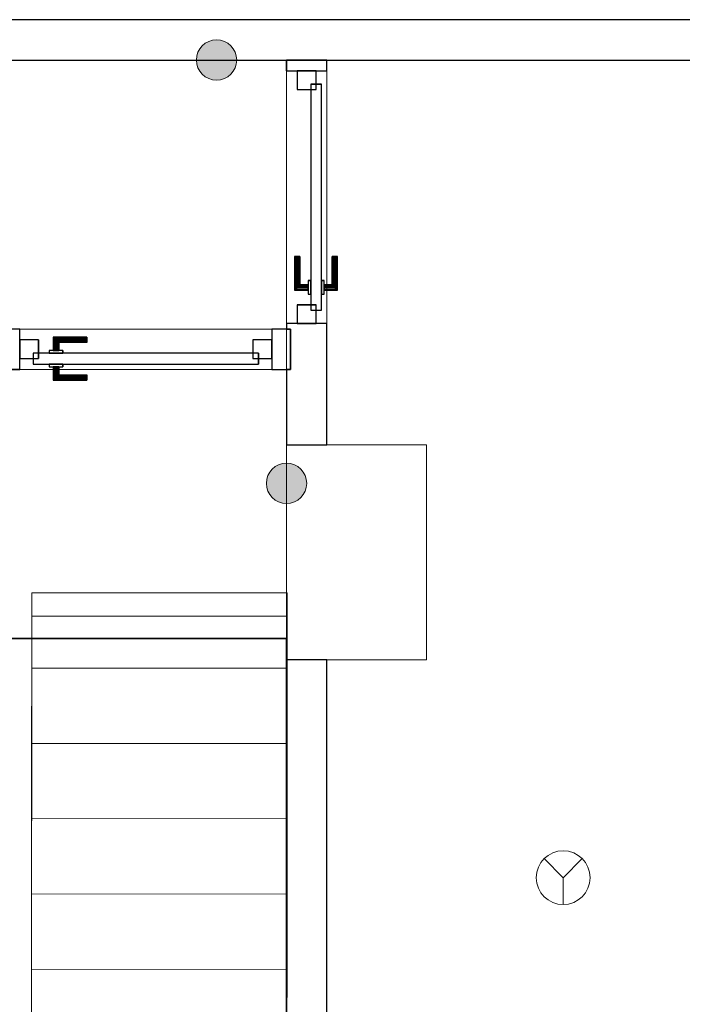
# Model space of a CAD drawing. Header units: metres. Extents: x 391.1 to 427.5, y 12.7 to 28.4.
# Tile 245 of 247: x 419.7 to 422.2, y 16.1 to 19.8. Entities that reach past the tile are written whole.
import ezdxf

# ---------------------------------------------------------------- set-up
doc = ezdxf.new("R2010")
doc.units = ezdxf.units.M
doc.layers.add('01_CARPINTERIA', color=5, linetype='Continuous', lineweight=25, true_color=0x0000ff)
doc.layers.add('01_SUELOS', color=7, linetype='Continuous', lineweight=25, true_color=0x007f00)
for name, color, linetype, lineweight in [('A-COLS-____-MCUT', 7, 'Continuous', 18), ('A-COLS-____-OTLN', 7, 'Continuous', 18), ('A-DETL-____-MBND', 7, 'Continuous', 18), ('A-DETL-GENF-OTLN', 7, 'Continuous', 18), ('A-GENM-____-OTLN', 7, 'Continuous', 18), ('A-WALL-____-MCUT', 7, 'Continuous', 25), ('A-WALL-____-OTLN', 7, 'Continuous', 25), ('S-STRS-____-OTLN', 7, 'Continuous', 18)]:
    doc.layers.add(name, color=color, linetype=linetype, lineweight=lineweight)

# ---------------------------------------------------------------- blocks, each defined once
blk = doc.blocks.new('Family - Escala PS-2-151043-01_PCI_PS1')
at = {"layer": 'S-STRS-____-OTLN', "color": 253, "true_color": 0xaaaaaa}
for p, q in [((1.0523, 3.47), (1.0521, 3.19)), ((1.0521, 3.19), (1.0523, 3.47)), ((1.0523, 3.47), (1.0521, 3.19)), ((2.0023, 3.4693), (1.0523, 3.47)), ((1.0523, 3.47), (2.0023, 3.4693)), ((2.0023, 3.4693), (1.0523, 3.47)), ((1.0523, 3.47), (1.0523, 3.3829)), ((1.0523, 3.47), (2.0023, 3.4693)), ((2.0021, 3.1893), (2.0023, 3.4693)), ((2.0023, 3.4693), (2.0021, 3.1893)), ((2.0021, 3.1893), (2.0023, 3.4693)), ((2.0023, 3.3822), (2.0023, 3.4693)), ((1.0523, 3.3829), (1.0505, 0.9547)), ((1.0523, 3.3829), (2.0023, 3.3822)), ((2.0005, 0.954), (2.0023, 3.3822)), ((1.0521, 3.19), (1.0519, 2.91)), ((1.0519, 2.91), (1.0521, 3.19)), ((1.0519, 2.91), (1.0521, 3.19)), ((2.0021, 3.1893), (1.0521, 3.19)), ((1.0521, 3.19), (2.0021, 3.1893)), ((1.0521, 3.19), (2.0021, 3.1893)), ((2.0021, 3.1893), (1.0521, 3.19)), ((1.0521, 3.19), (2.0021, 3.1893)), ((1.0521, 3.19), (2.0021, 3.1893)), ((2.0019, 2.9093), (2.0021, 3.1893)), ((2.0021, 3.1893), (2.0019, 2.9093)), ((2.0021, 3.1893), (2.0019, 2.9093)), ((1.0519, 2.91), (1.0517, 2.63)), ((1.0517, 2.63), (1.0519, 2.91)), ((1.0517, 2.63), (1.0519, 2.91)), ((2.0019, 2.9093), (1.0519, 2.91)), ((1.0519, 2.91), (2.0019, 2.9093)), ((1.0519, 2.91), (2.0019, 2.9093)), ((2.0019, 2.9093), (1.0519, 2.91)), ((1.0519, 2.91), (2.0019, 2.9093)), ((1.0519, 2.91), (2.0019, 2.9093)), ((2.0017, 2.6293), (2.0019, 2.9093)), ((2.0019, 2.9093), (2.0017, 2.6293)), ((2.0019, 2.9093), (2.0017, 2.6293)), ((0, 2.7297), (0.95, 2.7305)), ((0.95, 2.7305), (0, 2.7297)), ((0.95, 2.7305), (0, 2.7297)), ((0, 2.7297), (0.95, 2.7305)), ((0, 2.7297), (0.0016, 0.7651)), ((0.0002, 2.4497), (0, 2.7297)), ((0, 2.7297), (0.0002, 2.4497)), ((0.0002, 2.4497), (0, 2.7297)), ((0.9516, 0.7658), (0.95, 2.7305)), ((0.95, 2.7305), (0.9502, 2.4505)), ((0.9502, 2.4505), (0.95, 2.7305)), ((0.95, 2.7305), (0.9502, 2.4505)), ((1.0515, 2.35), (1.0517, 2.63)), ((1.0517, 2.63), (1.0515, 2.35)), ((1.0515, 2.35), (1.0517, 2.63)), ((1.0517, 2.63), (2.0017, 2.6293)), ((2.0017, 2.6293), (1.0517, 2.63)), ((1.0517, 2.63), (2.0017, 2.6293)), ((1.0517, 2.63), (2.0017, 2.6293)), ((2.0017, 2.6293), (1.0517, 2.63)), ((1.0517, 2.63), (2.0017, 2.6293)), ((2.0017, 2.6293), (2.0015, 2.3493)), ((2.0015, 2.3493), (2.0017, 2.6293)), ((2.0017, 2.6293), (2.0015, 2.3493)), ((0.9502, 2.4505), (0.0002, 2.4497)), ((0.9502, 2.4505), (0.0002, 2.4497)), ((0.0002, 2.4497), (0.9502, 2.4505)), ((0.9502, 2.4505), (0.0002, 2.4497)), ((0.9502, 2.4505), (0.0002, 2.4497)), ((0.0002, 2.4497), (0.9502, 2.4505)), ((0.0005, 2.1697), (0.0002, 2.4497)), ((0.0002, 2.4497), (0.0005, 2.1697)), ((0.0005, 2.1697), (0.0002, 2.4497)), ((0.9502, 2.4505), (0.9505, 2.1705)), ((0.9505, 2.1705), (0.9502, 2.4505)), ((0.9502, 2.4505), (0.9505, 2.1705)), ((1.0515, 2.35), (1.0513, 2.07)), ((1.0513, 2.07), (1.0515, 2.35)), ((1.0513, 2.07), (1.0515, 2.35)), ((2.0015, 2.3493), (1.0515, 2.35)), ((1.0515, 2.35), (2.0015, 2.3493)), ((1.0515, 2.35), (2.0015, 2.3493)), ((1.0515, 2.35), (2.0015, 2.3493)), ((1.0515, 2.35), (2.0015, 2.3493)), ((2.0015, 2.3493), (1.0515, 2.35)), ((2.0013, 2.0693), (2.0015, 2.3493)), ((2.0015, 2.3493), (2.0013, 2.0693)), ((2.0015, 2.3493), (2.0013, 2.0693)), ((0.9505, 2.1705), (0.0005, 2.1697)), ((0.9505, 2.1705), (0.0005, 2.1697)), ((0.0005, 2.1697), (0.9505, 2.1705)), ((0.9505, 2.1705), (0.0005, 2.1697)), ((0.9505, 2.1705), (0.0005, 2.1697)), ((0.0005, 2.1697), (0.9505, 2.1705)), ((0.0007, 1.8897), (0.0005, 2.1697)), ((0.0005, 2.1697), (0.0007, 1.8897)), ((0.0007, 1.8897), (0.0005, 2.1697)), ((0.9505, 2.1705), (0.9507, 1.8905)), ((0.9507, 1.8905), (0.9505, 2.1705)), ((0.9505, 2.1705), (0.9507, 1.8905)), ((1.0513, 2.07), (1.0511, 1.79)), ((1.0511, 1.79), (1.0513, 2.07)), ((1.0511, 1.79), (1.0513, 2.07)), ((2.0013, 2.0693), (1.0513, 2.07)), ((1.0513, 2.07), (2.0013, 2.0693)), ((1.0513, 2.07), (2.0013, 2.0693)), ((2.0013, 2.0693), (1.0513, 2.07)), ((1.0513, 2.07), (2.0013, 2.0693)), ((1.0513, 2.07), (2.0013, 2.0693)), ((2.0011, 1.7893), (2.0013, 2.0693)), ((2.0013, 2.0693), (2.0011, 1.7893)), ((2.0013, 2.0693), (2.0011, 1.7893)), ((0.9507, 1.8905), (0.0007, 1.8897)), ((0.9507, 1.8905), (0.0007, 1.8897)), ((0.0007, 1.8897), (0.9507, 1.8905)), ((0.9507, 1.8905), (0.0007, 1.8897)), ((0.9507, 1.8905), (0.0007, 1.8897)), ((0.0007, 1.8897), (0.9507, 1.8905)), ((0.0009, 1.6097), (0.0007, 1.8897)), ((0.0007, 1.8897), (0.0009, 1.6097)), ((0.0009, 1.6097), (0.0007, 1.8897)), ((0.9507, 1.8905), (0.9509, 1.6105)), ((0.9509, 1.6105), (0.9507, 1.8905)), ((0.9507, 1.8905), (0.9509, 1.6105)), ((1.0509, 1.51), (1.0511, 1.79)), ((1.0511, 1.79), (1.0509, 1.51)), ((1.0509, 1.51), (1.0511, 1.79)), ((1.0511, 1.79), (2.0011, 1.7893)), ((2.0011, 1.7893), (1.0511, 1.79)), ((1.0511, 1.79), (2.0011, 1.7893)), ((1.0511, 1.79), (2.0011, 1.7893)), ((2.0011, 1.7893), (1.0511, 1.79)), ((1.0511, 1.79), (2.0011, 1.7893)), ((2.0011, 1.7893), (2.0009, 1.5093)), ((2.0009, 1.5093), (2.0011, 1.7893)), ((2.0011, 1.7893), (2.0009, 1.5093)), ((0.9509, 1.6105), (0.0009, 1.6097)), ((0.9509, 1.6105), (0.0009, 1.6097)), ((0.9509, 1.6105), (0.0009, 1.6097)), ((0.0009, 1.6097), (0.9509, 1.6105)), ((0.0009, 1.6097), (0.9509, 1.6105)), ((0.9509, 1.6105), (0.0009, 1.6097)), ((0.0012, 1.3297), (0.0009, 1.6097)), ((0.0009, 1.6097), (0.0012, 1.3297)), ((0.0012, 1.3297), (0.0009, 1.6097)), ((0.9509, 1.6105), (0.9512, 1.3305)), ((0.9512, 1.3305), (0.9509, 1.6105)), ((0.9509, 1.6105), (0.9512, 1.3305)), ((1.0509, 1.51), (1.0507, 1.23)), ((1.0507, 1.23), (1.0509, 1.51)), ((1.0507, 1.23), (1.0509, 1.51)), ((2.0009, 1.5093), (1.0509, 1.51)), ((1.0509, 1.51), (2.0009, 1.5093)), ((1.0509, 1.51), (2.0009, 1.5093)), ((1.0509, 1.51), (2.0009, 1.5093)), ((1.0509, 1.51), (2.0009, 1.5093)), ((2.0009, 1.5093), (1.0509, 1.51)), ((2.0007, 1.2293), (2.0009, 1.5093)), ((2.0009, 1.5093), (2.0007, 1.2293)), ((2.0009, 1.5093), (2.0007, 1.2293)), ((0.9512, 1.3305), (0.0012, 1.3297)), ((0.0012, 1.3297), (0.9512, 1.3305)), ((0.9512, 1.3305), (0.0012, 1.3297)), ((0.9512, 1.3305), (0.0012, 1.3297)), ((0.0012, 1.3297), (0.9512, 1.3305)), ((0.9512, 1.3305), (0.0012, 1.3297)), ((0.0012, 1.3297), (0.0015, 0.9492)), ((0.0015, 0.9492), (0.0012, 1.3297)), ((0.0012, 1.3297), (0.0015, 0.9492)), ((0.9515, 0.95), (0.9512, 1.3305)), ((0.9512, 1.3305), (0.9515, 0.95)), ((0.9515, 0.95), (0.9512, 1.3305)), ((1.0507, 1.23), (1.0505, 0.95)), ((1.0505, 0.95), (1.0507, 1.23)), ((1.0505, 0.95), (1.0507, 1.23)), ((2.0007, 1.2293), (1.0507, 1.23)), ((1.0507, 1.23), (2.0007, 1.2293)), ((1.0507, 1.23), (2.0007, 1.2293)), ((2.0007, 1.2293), (1.0507, 1.23)), ((1.0507, 1.23), (2.0007, 1.2293)), ((1.0507, 1.23), (2.0007, 1.2293)), ((2.0005, 0.9493), (2.0007, 1.2293)), ((2.0007, 1.2293), (2.0005, 0.9493)), ((2.0007, 1.2293), (2.0005, 0.9493)), ((1.0505, 0.9547), (1.0505, 0.95)), ((1.0505, 0.9547), (2.0005, 0.954)), ((2.0005, 0.9493), (2.0005, 0.954)), ((0.0015, 0.9492), (0.9515, 0.95)), ((0.9515, 0.95), (0.0015, 0.9492)), ((0.9515, 0.95), (0.0015, 0.9492)), ((0.0015, 0.9492), (0.9515, 0.95)), ((0.0015, 0.9492), (0.9515, 0.95)), ((0.9515, 0.95), (0.0015, 0.9492)), ((0.9515, 0.95), (0.0015, 0.9492)), ((0.0015, 0.9492), (0.9515, 0.95)), ((0.0015, 0.9492), (0.0022, 0)), ((0.0022, 0), (0.0015, 0.9492)), ((0.0016, 0.7651), (0.0015, 0.9492)), ((0.0015, 0.9492), (0.0022, 0)), ((0.0022, 0), (0.0015, 0.9492)), ((1.0505, 0.95), (0.9515, 0.95)), ((0.9515, 0.95), (1.0505, 0.95)), ((0.9515, 0.95), (0.9516, 0.7658)), ((1.0505, 0.95), (0.9515, 0.95)), ((0.9515, 0.95), (1.0505, 0.95)), ((1.0505, 0.95), (2.0005, 0.9493)), ((2.0005, 0.9493), (1.0505, 0.95)), ((2.0005, 0.9493), (1.0505, 0.95)), ((1.0505, 0.95), (2.0005, 0.9493)), ((2.0005, 0.9493), (1.0505, 0.95)), ((1.0505, 0.95), (2.0005, 0.9493)), ((2.0005, 0.9493), (1.0505, 0.95)), ((1.0505, 0.95), (2.0005, 0.9493)), ((1.9998, 0), (2.0005, 0.9493)), ((2.0005, 0.9493), (1.9998, 0)), ((1.9998, 0), (2.0005, 0.9493)), ((2.0005, 0.9493), (1.9998, 0)), ((0.9516, 0.7658), (0.0016, 0.7651)), ((0.0022, 0), (1.9998, 0)), ((1.9998, 0), (0.0022, 0)), ((0.0022, 0), (1.9998, 0)), ((1.9998, 0), (0.0022, 0))]:
    blk.add_line(p, q, dxfattribs=at)
blk = doc.blocks.new('Family - Pilar PS-2-151083-01_PCI_PS1')
at = {"layer": 'A-DETL-____-MBND', "color": 253, "true_color": 0xaaaaaa}
for p, q in [((0, 0.8), (0, 0)), ((0, 0), (0, 0.8)), ((0.52, 0.8), (0, 0.8)), ((0, 0.8), (0.52, 0.8)), ((0.52, 0), (0.52, 0.8)), ((0.52, 0.8), (0.52, 0)), ((0, 0), (0.52, 0)), ((0.52, 0), (0, 0))]:
    blk.add_line(p, q, dxfattribs=at)
blk = doc.blocks.new('Family - LONDR55-XX_ZZ-ARQ-CAA-M3D-Londres55-151093-01_PCI_PS1')
at = {"layer": '01_SUELOS', "color": 9, "true_color": 0xaad4aa}
for p, q in [((27.5851, 3.3), (28.635, 3.3)), ((28.635, 3.3), (27.5851, 3.3)), ((28.635, 3.3), (28.635, 0)), ((28.635, 0), (28.635, 3.3))]:
    blk.add_line(p, q, dxfattribs=at)
blk = doc.blocks.new('Family - LONDR55-XX_ZZ-ARQ-CAA-M3D-Londres55-153370-01_PCI_PS1')
at = {"layer": '01_CARPINTERIA', "color": 161, "true_color": 0xaaaaff}
for p, q in [((0.6873, 0.1487), (0.6873, 0.15)), ((0.6873, 0.15), (0.6873, 0.1487)), ((0.8123, 0.15), (0.6873, 0.15)), ((0.6873, 0.145), (0.6873, 0.1487)), ((0.6873, 0.1487), (0.6873, 0.145)), ((0.811, 0.1487), (0.6873, 0.1487)), ((0.811, 0.1487), (0.6873, 0.1487)), ((0.811, 0.1487), (0.8073, 0.145)), ((0.8073, 0.145), (0.811, 0.1487)), ((0.8123, 0.15), (0.811, 0.1487)), ((0.811, 0.1487), (0.8123, 0.15)), ((0.811, 0.1), (0.811, 0.1487)), ((0.811, 0.1), (0.811, 0.1487)), ((0.8123, 0.1), (0.8123, 0.15)), ((0.6873, 0.14), (0.6873, 0.145)), ((0.6873, 0.145), (0.6873, 0.14)), ((0.8073, 0.145), (0.6873, 0.145)), ((0.8073, 0.145), (0.6873, 0.145)), ((0.6873, 0.135), (0.6873, 0.14)), ((0.6873, 0.14), (0.6873, 0.135)), ((0.6873, 0.14), (0.8023, 0.14)), ((0.8023, 0.14), (0.6873, 0.14)), ((0.6873, 0.135), (0.6873, 0.1313)), ((0.6873, 0.1313), (0.6873, 0.135)), ((0.7973, 0.135), (0.6873, 0.135)), ((0.7973, 0.135), (0.6873, 0.135)), ((0.6873, 0.1313), (0.6873, 0.13)), ((0.6873, 0.13), (0.6873, 0.1313)), ((0.7937, 0.1313), (0.6873, 0.1313)), ((0.7937, 0.1313), (0.6873, 0.1313)), ((0.7923, 0.13), (0.6873, 0.13)), ((0.7923, 0.13), (0.7937, 0.1313)), ((0.7937, 0.1313), (0.7923, 0.13)), ((0.7923, 0.1), (0.7923, 0.13)), ((0.7937, 0.1313), (0.7973, 0.135)), ((0.7973, 0.135), (0.7937, 0.1313)), ((0.7937, 0.1), (0.7937, 0.1313)), ((0.7937, 0.1), (0.7937, 0.1313)), ((0.7973, 0.135), (0.8023, 0.14)), ((0.8023, 0.14), (0.7973, 0.135)), ((0.7973, 0.1), (0.7973, 0.135)), ((0.7973, 0.1), (0.7973, 0.135)), ((0.8073, 0.145), (0.8023, 0.14)), ((0.8023, 0.14), (0.8073, 0.145)), ((0.8023, 0.14), (0.8023, 0.1)), ((0.8023, 0.1), (0.8023, 0.14)), ((0.8073, 0.1), (0.8073, 0.145)), ((0.8073, 0.1), (0.8073, 0.145)), ((0.8873, 0.09), (0.05, 0.09)), ((0.05, 0.09), (0.05, 0.05)), ((0.8873, 0.09), (0.05, 0.09)), ((0.05, 0.05), (0.05, 0.09)), ((0.8273, 0.1), (0.7773, 0.1)), ((0.7773, 0.1), (0.7773, 0.09)), ((0.7773, 0.09), (0.7773, 0.1)), ((0.8273, 0.1), (0.7773, 0.1)), ((0.7773, 0.09), (0.8273, 0.09)), ((0.7773, 0.09), (0.8273, 0.09)), ((0.7937, 0.1), (0.7923, 0.1)), ((0.7923, 0.1), (0.7937, 0.1)), ((0.7973, 0.1), (0.7937, 0.1)), ((0.7937, 0.1), (0.7973, 0.1)), ((0.8023, 0.1), (0.7973, 0.1)), ((0.7973, 0.1), (0.8023, 0.1)), ((0.8073, 0.1), (0.8023, 0.1)), ((0.8023, 0.1), (0.8073, 0.1)), ((0.8073, 0.1), (0.811, 0.1)), ((0.811, 0.1), (0.8073, 0.1)), ((0.811, 0.1), (0.8123, 0.1)), ((0.8123, 0.1), (0.811, 0.1)), ((0.8273, 0.09), (0.8273, 0.1)), ((0.8273, 0.09), (0.8273, 0.1)), ((0.8873, 0.05), (0.8873, 0.09)), ((0.8873, 0.05), (0.8873, 0.09)), ((0.07, 0.07), (0, 0.07)), ((0, 0.07), (0, 0)), ((0.07, 0.07), (0, 0.07)), ((0, 0), (0, 0.07)), ((0.05, 0.05), (0.8873, 0.05)), ((0.05, 0.05), (0.8873, 0.05)), ((0.07, 0), (0.07, 0.07)), ((0.07, 0), (0.07, 0.07)), ((0.8273, 0.05), (0.7773, 0.05)), ((0.7773, 0.05), (0.7773, 0.04)), ((0.8273, 0.05), (0.7773, 0.05)), ((0.7773, 0.04), (0.7773, 0.05)), ((0.7773, 0.04), (0.8273, 0.04)), ((0.7773, 0.04), (0.8273, 0.04)), ((0.7937, 0.04), (0.7923, 0.04)), ((0.7923, 0.04), (0.7937, 0.04)), ((0.7923, 0.01), (0.7923, 0.04)), ((0.7973, 0.04), (0.7937, 0.04)), ((0.7937, 0.04), (0.7973, 0.04)), ((0.7937, 0.0087), (0.7937, 0.04)), ((0.7937, 0.0087), (0.7937, 0.04)), ((0.7973, 0.04), (0.8023, 0.04)), ((0.8023, 0.04), (0.7973, 0.04)), ((0.7973, 0.005), (0.7973, 0.04)), ((0.7973, 0.005), (0.7973, 0.04)), ((0.8023, 0.04), (0.8073, 0.04)), ((0.8073, 0.04), (0.8023, 0.04)), ((0.8023, 0.04), (0.8023, 0)), ((0.8023, 0), (0.8023, 0.04)), ((0.8073, 0.04), (0.811, 0.04)), ((0.811, 0.04), (0.8073, 0.04)), ((0.8073, -0.005), (0.8073, 0.04)), ((0.8073, -0.005), (0.8073, 0.04)), ((0.811, 0.04), (0.8123, 0.04)), ((0.8123, 0.04), (0.811, 0.04)), ((0.811, -0.0087), (0.811, 0.04)), ((0.811, -0.0087), (0.811, 0.04)), ((0.8123, -0.01), (0.8123, 0.04)), ((0.8273, 0.04), (0.8273, 0.05)), ((0.8273, 0.04), (0.8273, 0.05)), ((0.9373, 0.07), (0.8673, 0.07)), ((0.8673, 0.07), (0.8673, 0)), ((0.9373, 0.07), (0.8673, 0.07)), ((0.8673, 0), (0.8673, 0.07)), ((0.9373, 0), (0.9373, 0.07)), ((0.9373, 0), (0.9373, 0.07)), ((0, 0), (0.07, 0)), ((0, 0), (0.07, 0)), ((0.6873, 0.0087), (0.6873, 0.01)), ((0.6873, 0.01), (0.6873, 0.0087)), ((0.6873, 0.01), (0.7923, 0.01)), ((0.6873, 0.005), (0.6873, 0.0087)), ((0.6873, 0.0087), (0.6873, 0.005)), ((0.6873, 0.0087), (0.7937, 0.0087)), ((0.6873, 0.0087), (0.7937, 0.0087)), ((0.6873, 0), (0.6873, 0.005)), ((0.6873, 0.005), (0.6873, 0)), ((0.6873, 0.005), (0.7973, 0.005)), ((0.6873, 0.005), (0.7973, 0.005)), ((0.6873, -0.005), (0.6873, 0)), ((0.8023, 0), (0.6873, 0)), ((0.6873, 0), (0.8023, 0)), ((0.7937, 0.0087), (0.7923, 0.01)), ((0.7923, 0.01), (0.7937, 0.0087)), ((0.7973, 0.005), (0.7937, 0.0087)), ((0.7937, 0.0087), (0.7973, 0.005)), ((0.8023, 0), (0.7973, 0.005)), ((0.7973, 0.005), (0.8023, 0)), ((0.8023, 0), (0.8073, -0.005)), ((0.8673, 0), (0.9373, 0)), ((0.8673, 0), (0.9373, 0)), ((0.6873, 0), (0.6873, -0.005)), ((0.6873, -0.005), (0.6873, -0.0087)), ((0.6873, -0.0087), (0.6873, -0.005)), ((0.6873, -0.005), (0.8073, -0.005)), ((0.6873, -0.005), (0.8073, -0.005)), ((0.6873, -0.0087), (0.6873, -0.01)), ((0.6873, -0.01), (0.6873, -0.0087)), ((0.6873, -0.0087), (0.811, -0.0087)), ((0.6873, -0.0087), (0.811, -0.0087)), ((0.6873, -0.01), (0.8123, -0.01)), ((0.8073, -0.005), (0.8023, 0)), ((0.8073, -0.005), (0.811, -0.0087)), ((0.811, -0.0087), (0.8073, -0.005)), ((0.811, -0.0087), (0.8123, -0.01)), ((0.8123, -0.01), (0.811, -0.0087))]:
    blk.add_line(p, q, dxfattribs=at)
blk = doc.blocks.new('Family - Porta PS-1-153371-01_PCI_PS1')
blk.add_blockref('Family - LONDR55-XX_ZZ-ARQ-CAA-M3D-Londres55-153370-01_PCI_PS1', (0, 0))
blk = doc.blocks.new('Family - Evans P-1-153410-01_PCI_PS1')
at = {"layer": 'A-WALL-____-MCUT', "color": 253, "true_color": 0xaaaaaa}
for p, q in [((0.04, 0.15), (0, 0.15)), ((0, 0.15), (0, 0)), ((0.04, 0), (0.04, 0.15)), ((0.9799, 0.15), (0.9799, 0)), ((1.43, 0.15), (0.9799, 0.15)), ((1.43, 0), (1.43, 0.15)), ((0, 0), (0.04, 0)), ((0.9799, 0), (1, 0)), ((1, 0), (1, 0.0149)), ((1, 0.0149), (1.15, 0.0149)), ((1.15, 0.0149), (1.15, 0)), ((1.15, 0), (1.43, 0))]:
    blk.add_line(p, q, dxfattribs=at)
at = {"layer": 'A-WALL-____-OTLN', "color": 253, "true_color": 0xaaaaaa}
for p, q in [((0, 0), (0, 0.15)), ((0.04, 0.15), (0, 0.15)), ((0.04, 0), (0.04, 0.15)), ((1.43, 0.15), (0.9799, 0.15)), ((0.9799, 0.15), (0.9799, 0)), ((1.43, 0), (1.43, 0.15)), ((0.04, 0), (0, 0)), ((0.9799, 0), (1, 0)), ((1, 0.0149), (1.15, 0.0149)), ((1, 0), (1, 0.0149)), ((1.15, 0.0149), (1.15, 0)), ((1.15, 0), (1.43, 0))]:
    blk.add_line(p, q, dxfattribs=at)
at = {"layer": 'A-WALL-____-OTLN', "color": 253, "lineweight": 18, "true_color": 0xaaaaaa}
blk.add_line((0, 0), (1.43, 0), dxfattribs=at)
blk = doc.blocks.new('Family - Vano de puerta PS-1-153412-01_PCI_PS1')
at = {"layer": 'A-GENM-____-OTLN', "color": 253, "true_color": 0xaaaaaa}
for p, q in [((420.8814, 19.5907), (420.7314, 19.5907)), ((420.7314, 19.5907), (420.7314, 18.6508)), ((420.8814, 19.5907), (420.7314, 19.5907)), ((420.7314, 18.6508), (420.7314, 19.5907)), ((420.8814, 18.6508), (420.8814, 19.5907)), ((420.8814, 19.5907), (420.8814, 18.6508)), ((420.7314, 18.6508), (420.8814, 18.6508)), ((420.8814, 18.6508), (420.7314, 18.6508))]:
    blk.add_line(p, q, dxfattribs=at)
blk = doc.blocks.new('Family - LONDR55-XX_ZZ-ARQ-CAA-M3D-Londres55-153414-01_PCI_PS1')
at = {"layer": '01_CARPINTERIA', "color": 161, "true_color": 0xaaaaff}
for p, q in [((0.6899, 0.1487), (0.6899, 0.15)), ((0.6899, 0.15), (0.6899, 0.1487)), ((0.8149, 0.15), (0.6899, 0.15)), ((0.6899, 0.145), (0.6899, 0.1487)), ((0.6899, 0.1487), (0.6899, 0.145)), ((0.8136, 0.1487), (0.6899, 0.1487)), ((0.8136, 0.1487), (0.6899, 0.1487)), ((0.8136, 0.1487), (0.8099, 0.145)), ((0.8099, 0.145), (0.8136, 0.1487)), ((0.8149, 0.15), (0.8136, 0.1487)), ((0.8136, 0.1487), (0.8149, 0.15)), ((0.8136, 0.1), (0.8136, 0.1487)), ((0.8136, 0.1), (0.8136, 0.1487)), ((0.8149, 0.1), (0.8149, 0.15)), ((0.6899, 0.14), (0.6899, 0.145)), ((0.6899, 0.145), (0.6899, 0.14)), ((0.8099, 0.145), (0.6899, 0.145)), ((0.8099, 0.145), (0.6899, 0.145)), ((0.6899, 0.135), (0.6899, 0.14)), ((0.6899, 0.14), (0.6899, 0.135)), ((0.6899, 0.14), (0.8049, 0.14)), ((0.8049, 0.14), (0.6899, 0.14)), ((0.6899, 0.135), (0.6899, 0.1313)), ((0.6899, 0.1313), (0.6899, 0.135)), ((0.7999, 0.135), (0.6899, 0.135)), ((0.7999, 0.135), (0.6899, 0.135)), ((0.6899, 0.1313), (0.6899, 0.13)), ((0.6899, 0.13), (0.6899, 0.1313)), ((0.7962, 0.1313), (0.6899, 0.1313)), ((0.7962, 0.1313), (0.6899, 0.1313)), ((0.7949, 0.13), (0.6899, 0.13)), ((0.7949, 0.13), (0.7962, 0.1313)), ((0.7962, 0.1313), (0.7949, 0.13)), ((0.7949, 0.1), (0.7949, 0.13)), ((0.7962, 0.1313), (0.7999, 0.135)), ((0.7999, 0.135), (0.7962, 0.1313)), ((0.7962, 0.1), (0.7962, 0.1313)), ((0.7962, 0.1), (0.7962, 0.1313)), ((0.7999, 0.135), (0.8049, 0.14)), ((0.8049, 0.14), (0.7999, 0.135)), ((0.7999, 0.1), (0.7999, 0.135)), ((0.7999, 0.1), (0.7999, 0.135)), ((0.8099, 0.145), (0.8049, 0.14)), ((0.8049, 0.14), (0.8099, 0.145)), ((0.8049, 0.14), (0.8049, 0.1)), ((0.8049, 0.1), (0.8049, 0.14)), ((0.8099, 0.1), (0.8099, 0.145)), ((0.8099, 0.1), (0.8099, 0.145)), ((0.8899, 0.09), (0.05, 0.09)), ((0.05, 0.09), (0.05, 0.05)), ((0.8899, 0.09), (0.05, 0.09)), ((0.05, 0.05), (0.05, 0.09)), ((0.8299, 0.1), (0.7799, 0.1)), ((0.7799, 0.1), (0.7799, 0.09)), ((0.7799, 0.09), (0.7799, 0.1)), ((0.8299, 0.1), (0.7799, 0.1)), ((0.7799, 0.09), (0.8299, 0.09)), ((0.7799, 0.09), (0.8299, 0.09)), ((0.7962, 0.1), (0.7949, 0.1)), ((0.7949, 0.1), (0.7962, 0.1)), ((0.7999, 0.1), (0.7962, 0.1)), ((0.7962, 0.1), (0.7999, 0.1)), ((0.8049, 0.1), (0.7999, 0.1)), ((0.7999, 0.1), (0.8049, 0.1)), ((0.8099, 0.1), (0.8049, 0.1)), ((0.8049, 0.1), (0.8099, 0.1)), ((0.8099, 0.1), (0.8136, 0.1)), ((0.8136, 0.1), (0.8099, 0.1)), ((0.8136, 0.1), (0.8149, 0.1)), ((0.8149, 0.1), (0.8136, 0.1)), ((0.8299, 0.09), (0.8299, 0.1)), ((0.8299, 0.09), (0.8299, 0.1)), ((0.8899, 0.05), (0.8899, 0.09)), ((0.8899, 0.05), (0.8899, 0.09)), ((0.07, 0.07), (0, 0.07)), ((0, 0.07), (0, 0)), ((0.07, 0.07), (0, 0.07)), ((0, 0), (0, 0.07)), ((0.05, 0.05), (0.8899, 0.05)), ((0.05, 0.05), (0.8899, 0.05)), ((0.07, 0), (0.07, 0.07)), ((0.07, 0), (0.07, 0.07)), ((0.8299, 0.05), (0.7799, 0.05)), ((0.7799, 0.05), (0.7799, 0.04)), ((0.8299, 0.05), (0.7799, 0.05)), ((0.7799, 0.04), (0.7799, 0.05)), ((0.7799, 0.04), (0.8299, 0.04)), ((0.7799, 0.04), (0.8299, 0.04)), ((0.7962, 0.04), (0.7949, 0.04)), ((0.7949, 0.04), (0.7962, 0.04)), ((0.7949, 0.01), (0.7949, 0.04)), ((0.7999, 0.04), (0.7962, 0.04)), ((0.7962, 0.04), (0.7999, 0.04)), ((0.7962, 0.0087), (0.7962, 0.04)), ((0.7962, 0.0087), (0.7962, 0.04)), ((0.7999, 0.04), (0.8049, 0.04)), ((0.8049, 0.04), (0.7999, 0.04)), ((0.7999, 0.005), (0.7999, 0.04)), ((0.7999, 0.005), (0.7999, 0.04)), ((0.8049, 0.04), (0.8099, 0.04)), ((0.8099, 0.04), (0.8049, 0.04)), ((0.8049, 0.04), (0.8049, 0)), ((0.8049, 0), (0.8049, 0.04)), ((0.8099, 0.04), (0.8136, 0.04)), ((0.8136, 0.04), (0.8099, 0.04)), ((0.8099, -0.005), (0.8099, 0.04)), ((0.8099, -0.005), (0.8099, 0.04)), ((0.8136, 0.04), (0.8149, 0.04)), ((0.8149, 0.04), (0.8136, 0.04)), ((0.8136, -0.0087), (0.8136, 0.04)), ((0.8136, -0.0087), (0.8136, 0.04)), ((0.8149, -0.01), (0.8149, 0.04)), ((0.8299, 0.04), (0.8299, 0.05)), ((0.8299, 0.04), (0.8299, 0.05)), ((0.9399, 0.07), (0.8699, 0.07)), ((0.8699, 0.07), (0.8699, 0)), ((0.9399, 0.07), (0.8699, 0.07)), ((0.8699, 0), (0.8699, 0.07)), ((0.9399, 0), (0.9399, 0.07)), ((0.9399, 0), (0.9399, 0.07)), ((0, 0), (0.07, 0)), ((0, 0), (0.07, 0)), ((0.6899, 0.0087), (0.6899, 0.01)), ((0.6899, 0.01), (0.6899, 0.0087)), ((0.6899, 0.01), (0.7949, 0.01)), ((0.6899, 0.005), (0.6899, 0.0087)), ((0.6899, 0.0087), (0.6899, 0.005)), ((0.6899, 0.0087), (0.7962, 0.0087)), ((0.6899, 0.0087), (0.7962, 0.0087)), ((0.6899, 0), (0.6899, 0.005)), ((0.6899, 0.005), (0.6899, 0)), ((0.6899, 0.005), (0.7999, 0.005)), ((0.6899, 0.005), (0.7999, 0.005)), ((0.6899, -0.005), (0.6899, 0)), ((0.8049, 0), (0.6899, 0)), ((0.6899, 0), (0.8049, 0)), ((0.7962, 0.0087), (0.7949, 0.01)), ((0.7949, 0.01), (0.7962, 0.0087)), ((0.7999, 0.005), (0.7962, 0.0087)), ((0.7962, 0.0087), (0.7999, 0.005)), ((0.8049, 0), (0.7999, 0.005)), ((0.7999, 0.005), (0.8049, 0)), ((0.8699, 0), (0.9399, 0)), ((0.8699, 0), (0.9399, 0)), ((0.6899, 0), (0.6899, -0.005)), ((0.6899, -0.005), (0.6899, -0.0087)), ((0.6899, -0.0087), (0.6899, -0.005)), ((0.6899, -0.005), (0.8099, -0.005)), ((0.6899, -0.005), (0.8099, -0.005)), ((0.6899, -0.0087), (0.6899, -0.01)), ((0.6899, -0.01), (0.6899, -0.0087)), ((0.6899, -0.0087), (0.8136, -0.0087)), ((0.6899, -0.0087), (0.8136, -0.0087)), ((0.6899, -0.01), (0.8149, -0.01)), ((0.8049, 0), (0.8099, -0.005)), ((0.8099, -0.005), (0.8049, 0)), ((0.8099, -0.005), (0.8136, -0.0087)), ((0.8136, -0.0087), (0.8099, -0.005)), ((0.8136, -0.0087), (0.8149, -0.01)), ((0.8149, -0.01), (0.8136, -0.0087))]:
    blk.add_line(p, q, dxfattribs=at)
blk = doc.blocks.new('Family - Porta PS-1-153415-01_PCI_PS1')
blk.add_blockref('Family - LONDR55-XX_ZZ-ARQ-CAA-M3D-Londres55-153414-01_PCI_PS1', (0, 0))
blk = doc.blocks.new('Family - Evans P-1-153536-01_PCI_PS1')
at = {"layer": 'A-WALL-____-MCUT', "color": 253, "true_color": 0xaaaaaa}
for p, q in [((0.0696, 0.15), (0, 0.15)), ((0, 0.15), (0, 0)), ((0.0696, 0), (0.0696, 0.15)), ((1.0069, 0.15), (1.0069, 0)), ((3.3342, 0.15), (1.0069, 0.15)), ((0, 0), (0.0696, 0)), ((1.0069, 0), (3.3342, 0))]:
    blk.add_line(p, q, dxfattribs=at)
at = {"layer": 'A-WALL-____-OTLN', "color": 253, "true_color": 0xaaaaaa}
for p, q in [((0.0696, 0.15), (0, 0.15)), ((0, 0.15), (0, 0)), ((0.0696, 0), (0.0696, 0.15)), ((1.0069, 0.15), (1.0069, 0)), ((1.0069, 0.15), (3.3342, 0.15)), ((0, 0), (0.0696, 0)), ((1.0069, 0), (3.3342, 0))]:
    blk.add_line(p, q, dxfattribs=at)
at = {"layer": 'A-WALL-____-OTLN', "color": 253, "lineweight": 18, "true_color": 0xaaaaaa}
blk.add_line((0, 0), (10.2432, 0), dxfattribs=at)
blk = doc.blocks.new('Family - Vano de puerta PS-1-153542-01_PCI_PS1')
at = {"layer": 'A-GENM-____-OTLN', "color": 253, "true_color": 0xaaaaaa}
for p, q in [((420.6768, 18.6307), (419.7395, 18.6307)), ((419.7395, 18.6307), (419.7395, 18.4807)), ((419.7395, 18.6307), (420.6768, 18.6307)), ((419.7395, 18.4807), (419.7395, 18.6307)), ((420.6768, 18.4807), (420.6768, 18.6307)), ((420.6768, 18.4807), (420.6768, 18.6307)), ((419.7395, 18.4807), (420.6768, 18.4807)), ((420.6768, 18.4807), (419.7395, 18.4807))]:
    blk.add_line(p, q, dxfattribs=at)
blk = doc.blocks.new('Family - Evans P-1-153551-01_PCI_PS1')
at = {"layer": 'A-WALL-____-MCUT', "color": 253, "true_color": 0xaaaaaa}
for p, q in [((2.6, 0.15), (0, 0.15)), ((0, 0.15), (0, 0)), ((2.6, 0), (2.6, 0.15)), ((0, 0), (2.6, 0))]:
    blk.add_line(p, q, dxfattribs=at)
at = {"layer": 'A-WALL-____-OTLN', "color": 253, "true_color": 0xaaaaaa}
for p, q in [((2.6, 0.15), (0, 0.15)), ((0, 0.15), (0, 0)), ((2.6, 0), (2.6, 0.15)), ((0, 0), (2.6, 0))]:
    blk.add_line(p, q, dxfattribs=at)
at = {"layer": 'A-WALL-____-OTLN', "color": 253, "lineweight": 18, "true_color": 0xaaaaaa}
blk.add_line((0, 0), (2.6, 0), dxfattribs=at)
blk = doc.blocks.new('Family - Pilar PS-1-153571-01_PCI_PS1')
at = {"layer": 'A-COLS-____-MCUT', "color": 253, "true_color": 0xaaaaaa}
for p, q in [((0.52, 0.8), (0, 0.8)), ((0, 0.8), (0, 0)), ((0.52, 0), (0.52, 0.8)), ((0, 0), (0.52, 0))]:
    blk.add_line(p, q, dxfattribs=at)
at = {"layer": 'A-COLS-____-OTLN', "color": 253, "true_color": 0xaaaaaa}
for p, q in [((0.52, 0.8), (0, 0.8)), ((0, 0.8), (0, 0)), ((0.52, 0), (0.52, 0.8)), ((0, 0), (0.52, 0))]:
    blk.add_line(p, q, dxfattribs=at)
blk = doc.blocks.new('Family - Evans P-1-153628-01_PCI_PS1')
at = {"layer": 'A-WALL-____-MCUT', "color": 253, "true_color": 0xaaaaaa}
for p, q in [((6.5129, 0.15), (0.0311, 0.15)), ((0, 0), (6.5129, 0))]:
    blk.add_line(p, q, dxfattribs=at)
at = {"layer": 'A-WALL-____-OTLN', "color": 253, "true_color": 0xaaaaaa}
for p, q in [((6.5129, 0.15), (0.0311, 0.15)), ((0, 0), (6.5129, 0))]:
    blk.add_line(p, q, dxfattribs=at)
at = {"layer": 'A-WALL-____-OTLN', "color": 253, "lineweight": 18, "true_color": 0xaaaaaa}
blk.add_line((0, 0), (6.5129, 0), dxfattribs=at)
blk = doc.blocks.new('LONDR55-XX_ZZ-ARQ-CAA-M3D-Londres55_ifc-1-01_PCI_PS1')
at = {"layer": '01_CARPINTERIA', "color": 253, "lineweight": 18, "true_color": 0xaaaaaa}
for name, p, rotation in [('Family - Porta PS-1-153415-01_PCI_PS1', (420.7714, 19.5907), 270), ('Family - Porta PS-1-153371-01_PCI_PS1', (420.6768, 18.5907), 180)]:
    blk.add_blockref(name, p, dxfattribs=dict(at, rotation=rotation))
at = {"layer": '01_SUELOS', "color": 253, "lineweight": 18, "true_color": 0xaaaaaa}
blk.add_blockref('Family - LONDR55-XX_ZZ-ARQ-CAA-M3D-Londres55-151093-01_PCI_PS1', (392.0964, 14.1807), dxfattribs=at)
at = {"layer": 'A-COLS-____-OTLN', "color": 253, "lineweight": 18, "true_color": 0xaaaaaa}
for name in ['Family - Pilar PS-2-151083-01_PCI_PS1', 'Family - Pilar PS-1-153571-01_PCI_PS1']:
    blk.add_blockref(name, (420.7314, 17.4007), dxfattribs=at)
at = {"layer": 'A-GENM-____-OTLN', "color": 253, "lineweight": 18, "true_color": 0xaaaaaa}
for name in ['Family - Vano de puerta PS-1-153412-01_PCI_PS1', 'Family - Vano de puerta PS-1-153542-01_PCI_PS1']:
    blk.add_blockref(name, (0, 0), dxfattribs=at)
at = {"layer": 'A-WALL-____-OTLN', "color": 253, "lineweight": 18, "true_color": 0xaaaaaa}
for name, p, rotation in [('Family - Evans P-1-153628-01_PCI_PS1', (425.0949, 19.7807), 180), ('Family - Evans P-1-153410-01_PCI_PS1', (420.7314, 19.6307), 270), ('Family - Evans P-1-153536-01_PCI_PS1', (420.7464, 18.6307), 180), ('Family - Evans P-1-153551-01_PCI_PS1', (420.7314, 17.4007), 270)]:
    blk.add_blockref(name, p, dxfattribs=dict(at, rotation=rotation))
at = {"layer": 'S-STRS-____-OTLN', "color": 253, "lineweight": 18, "true_color": 0xaaaaaa}
blk.add_blockref('Family - Escala PS-2-151043-01_PCI_PS1', (418.732, 14.1806), dxfattribs=at)
blk = doc.blocks.new('ZYR_12_01_08 Retenidor Electromagnètic - ZYR_12_01_08 Retenidor Electromagnètic-932781-01_PCI_PS1')
at = {"layer": 'A-DETL-GENF-OTLN', "true_color": 0xff0909}
blk.add_hatch(color=1, dxfattribs=at).paths.add_polyline_path([(0, -0.075), (0.0194, -0.0724), (0.0375, -0.065), (0.053, -0.053), (0.065, -0.0375), (0.0724, -0.0194), (0.075, 0), (0.0724, 0.0194), (0.065, 0.0375), (0.053, 0.053), (0.0375, 0.065), (0.0194, 0.0724), (0, 0.075), (-0.0194, 0.0724), (-0.0375, 0.065), (-0.053, 0.053), (-0.065, 0.0375), (-0.0724, 0.0194), (-0.075, 0), (-0.0724, -0.0194), (-0.065, -0.0375), (-0.053, -0.053), (-0.0375, -0.065), (-0.0194, -0.0724)])
at = {"layer": 'A-DETL-GENF-OTLN', "color": 1, "true_color": 0xff0000}
blk.add_circle((0, 0), 0.075, dxfattribs=at)
for start, end in [(360, 180), (180, 360)]:
    blk.add_arc((0, 0), 0.075, start, end, dxfattribs=at)
blk = doc.blocks.new('ZYR_12_01_08 Detectors - 01 Detector Òptic-539619-01_PCI_PS1')
at = {"layer": 'A-DETL-GENF-OTLN', "color": 1, "true_color": 0xff0000}
for q in [(-0.0707, 0.0707), (0.0707, 0.0707), (0, -0.1)]:
    blk.add_line((0, 0), q, dxfattribs=at)
blk.add_circle((0, 0), 0.1, dxfattribs=at)

msp = doc.modelspace()

# ---------------------------------------------------------------- block references
at = {"lineweight": 5}
msp.add_blockref('LONDR55-XX_ZZ-ARQ-CAA-M3D-Londres55_ifc-1-01_PCI_PS1', (0, 0), dxfattribs=at)
at = {"layer": 'A-DETL-GENF-OTLN', "color": 1, "true_color": 0xff0000}
for name, p in [('ZYR_12_01_08 Retenidor Electromagnètic - ZYR_12_01_08 Retenidor Electromagnètic-932781-01_PCI_PS1', (420.4713, 19.6307)), ('ZYR_12_01_08 Retenidor Electromagnètic - ZYR_12_01_08 Retenidor Electromagnètic-932781-01_PCI_PS1', (420.7314, 18.0571)), ('ZYR_12_01_08 Detectors - 01 Detector Òptic-539619-01_PCI_PS1', (421.76, 16.5912))]:
    msp.add_blockref(name, p, dxfattribs=at)

doc.saveas('drawing.dxf')
